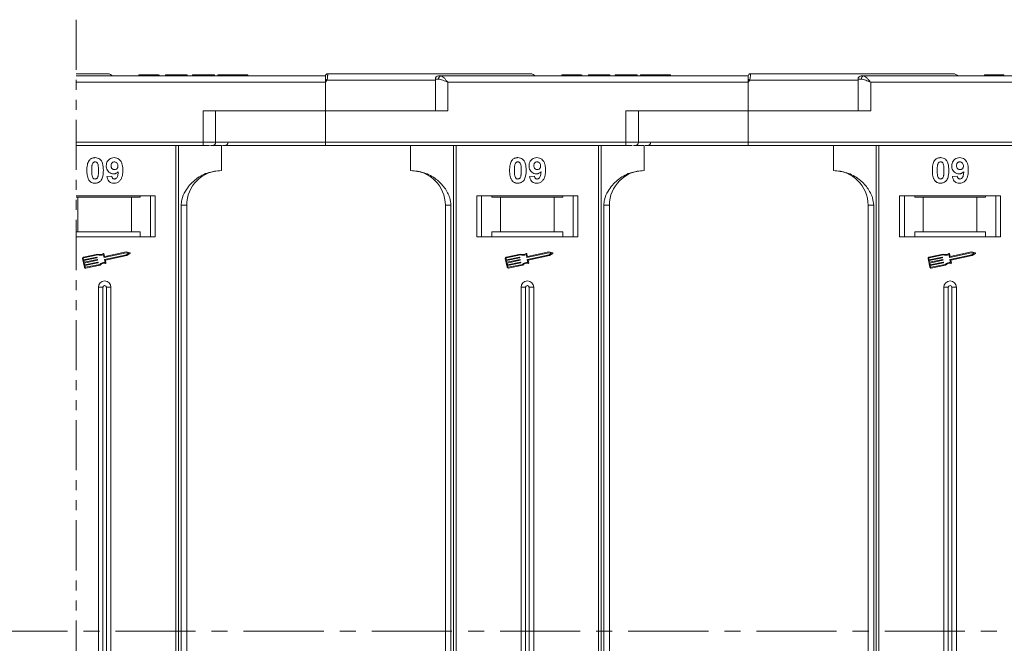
# Model space of a CAD drawing. Header units: millimetres. Extents: x -623 to 852, y 50 to 1083.
# Tile 26 of 72: x 323 to 479, y 367 to 465. Entities that reach past the tile are written whole.
import ezdxf

# ---------------------------------------------------------------- set-up
doc = ezdxf.new("R2010")
doc.units = ezdxf.units.MM
doc.linetypes.add('CENTERX2', pattern=[20.32, 12.7, -2.54, 2.54, -2.54])
doc.linetypes.add('PHANTOM2', pattern=[31.75, 15.875, -3.175, 3.175, -3.175, 3.175, -3.175])

msp = doc.modelspace()

# ---------------------------------------------------------------- linework, layer by layer
at = {"color": 3, "linetype": 'PHANTOM2', "lineweight": 9, "ltscale": 0.5}
msp.add_line((332.197, 465.427), (332.196, 270.535), dxfattribs=at)
at = {"color": 7, "linetype": 'Continuous', "lineweight": 15}
for p, q in [((371.716, 456.501), (332.197, 456.501)), ((342.152, 456.701), (342.152, 456.501)), ((343.697, 456.501), (343.697, 456.701)), ((345.248, 456.501), (345.248, 456.701)), ((345.357, 456.501), (345.357, 456.701)), ((346.383, 456.501), (346.383, 456.701)), ((346.383, 456.701), (347.345, 456.701)), ((347.345, 456.701), (347.345, 456.501)), ((347.345, 456.701), (349.46, 456.701)), ((349.46, 456.701), (349.46, 456.501)), ((349.46, 456.701), (349.781, 456.701)), ((349.781, 456.701), (349.781, 456.501)), ((350.614, 456.501), (350.614, 456.701)), ((350.614, 456.701), (354.14, 456.701)), ((354.14, 456.701), (354.14, 456.501)), ((354.652, 456.701), (354.652, 456.501)), ((357.031, 456.501), (357.031, 456.701)), ((359.396, 456.501), (359.396, 456.701)), ((371.716, 456.499), (371.716, 456.501)), ((371.95, 455.851), (371.716, 455.501)), ((389.128, 455.851), (371.95, 455.851)), ((372.066, 456.851), (372.066, 456.851)), ((389.128, 456.001), (389.128, 451.001)), ((389.637, 456.001), (389.128, 456.001)), ((438.716, 456.501), (390.01, 456.501)), ((409.152, 456.701), (409.152, 456.501)), ((410.697, 456.501), (410.697, 456.701)), ((412.248, 456.501), (412.248, 456.701)), ((412.357, 456.501), (412.357, 456.701)), ((413.383, 456.701), (414.345, 456.701)), ((413.383, 456.501), (413.383, 456.701)), ((414.345, 456.701), (414.345, 456.501)), ((414.345, 456.701), (416.46, 456.701)), ((416.46, 456.701), (416.46, 456.501)), ((416.46, 456.701), (416.781, 456.701)), ((416.781, 456.701), (416.781, 456.501)), ((417.614, 456.501), (417.614, 456.701)), ((417.614, 456.701), (421.14, 456.701)), ((421.14, 456.701), (421.14, 456.501)), ((421.652, 456.701), (421.652, 456.501)), ((424.031, 456.501), (424.031, 456.701)), ((426.396, 456.501), (426.396, 456.701)), ((438.716, 456.499), (438.716, 456.501)), ((438.95, 455.851), (438.716, 455.501)), ((456.128, 455.851), (438.95, 455.851)), ((439.066, 456.851), (439.066, 456.851)), ((456.128, 456.001), (456.128, 451.001)), ((456.637, 456.001), (456.128, 456.001)), ((505.716, 456.501), (457.01, 456.501)), ((476.152, 456.701), (476.152, 456.501)), ((477.697, 456.501), (477.697, 456.701)), ((479.248, 456.501), (479.248, 456.701)), ((332.197, 455.501), (371.716, 455.501)), ((371.716, 455.501), (371.716, 451.001)), ((391.128, 455.501), (438.716, 455.501)), ((391.128, 451.001), (391.128, 455.501)), ((438.716, 455.501), (438.716, 451.001)), ((458.128, 455.501), (505.716, 455.501)), ((458.128, 451.001), (458.128, 455.501)), ((352.305, 451.001), (352.305, 446.001)), ((371.716, 451.001), (352.305, 451.001)), ((354.305, 446.001), (354.305, 451.001)), ((371.716, 446.001), (371.716, 451.001)), ((371.716, 451.001), (391.128, 451.001)), ((419.305, 451.001), (419.305, 446.001)), ((438.716, 451.001), (419.305, 451.001)), ((421.305, 446.001), (421.305, 451.001)), ((438.716, 446.001), (438.716, 451.001)), ((438.716, 451.001), (458.128, 451.001)), ((352.305, 446.001), (332.197, 446.001)), ((332.197, 445.501), (352.305, 445.501)), ((348.005, 445.501), (348.005, 368.501)), ((348.424, 368.501), (348.424, 445.501)), ((352.305, 446.001), (352.305, 445.501)), ((354.305, 446.001), (352.305, 446.001)), ((353.511, 445.501), (355.216, 445.501)), ((371.716, 446.001), (354.305, 446.001)), ((355.216, 441.501), (355.216, 445.501)), ((419.305, 446.001), (371.716, 446.001)), ((371.716, 446.001), (371.716, 445.501)), ((371.716, 445.501), (419.305, 445.501)), ((385.216, 445.501), (385.216, 441.501)), ((392.009, 445.501), (392.009, 368.501)), ((392.428, 368.501), (392.428, 445.501)), ((415.005, 445.501), (415.005, 368.501)), ((415.424, 368.501), (415.424, 445.501)), ((419.305, 446.001), (419.305, 445.501)), ((421.305, 446.001), (419.305, 446.001)), ((420.511, 445.501), (422.216, 445.501)), ((438.716, 446.001), (421.305, 446.001)), ((422.216, 441.501), (422.216, 445.501)), ((486.305, 446.001), (438.716, 446.001)), ((438.716, 446.001), (438.716, 445.501)), ((438.716, 445.501), (486.305, 445.501)), ((452.216, 445.501), (452.216, 441.501)), ((459.009, 445.501), (459.009, 368.501)), ((459.428, 368.501), (459.428, 445.501)), ((337.075, 440.545), (337.845, 440.63)), ((404.075, 440.545), (404.845, 440.63)), ((471.075, 440.545), (471.845, 440.63)), ((344.716, 437.501), (332.197, 437.501)), ((332.197, 437.301), (332.466, 437.301)), ((332.466, 437.301), (332.466, 431.801)), ((340.966, 437.301), (332.466, 437.301)), ((340.966, 431.801), (340.966, 437.301)), ((340.966, 437.301), (342.33, 437.301)), ((342.33, 437.501), (342.33, 437.301)), ((343.966, 437.501), (343.966, 431.001)), ((344.716, 431.001), (344.716, 437.501)), ((411.716, 437.501), (395.716, 437.501)), ((395.716, 437.501), (395.716, 431.001)), ((396.466, 431.001), (396.466, 437.501)), ((398.103, 437.301), (398.103, 437.501)), ((398.103, 437.301), (399.466, 437.301)), ((399.466, 437.301), (399.466, 431.801)), ((407.966, 437.301), (399.466, 437.301)), ((407.966, 431.801), (407.966, 437.301)), ((407.966, 437.301), (409.33, 437.301)), ((409.33, 437.501), (409.33, 437.301)), ((410.966, 437.501), (410.966, 431.001)), ((411.716, 431.001), (411.716, 437.501)), ((478.716, 437.501), (462.716, 437.501)), ((462.716, 437.501), (462.716, 431.001)), ((463.466, 431.001), (463.466, 437.501)), ((465.103, 437.301), (465.103, 437.501)), ((465.103, 437.301), (466.466, 437.301)), ((466.466, 437.301), (466.466, 431.801)), ((474.966, 437.301), (466.466, 437.301)), ((474.966, 431.801), (474.966, 437.301)), ((474.966, 437.301), (476.33, 437.301)), ((476.33, 437.501), (476.33, 437.301)), ((477.966, 437.501), (477.966, 431.001)), ((478.716, 431.001), (478.716, 437.501)), ((348.831, 436.001), (348.831, 368.501)), ((349.716, 436.001), (348.831, 436.001)), ((349.716, 368.501), (349.716, 436.001)), ((390.716, 436.001), (391.602, 436.001)), ((390.716, 436.001), (390.716, 368.501)), ((391.602, 368.501), (391.602, 436.001)), ((415.831, 436.001), (415.831, 368.501)), ((416.716, 436.001), (415.831, 436.001)), ((416.716, 368.501), (416.716, 436.001)), ((457.716, 436.001), (458.602, 436.001)), ((457.716, 436.001), (457.716, 368.501)), ((458.602, 368.501), (458.602, 436.001)), ((332.466, 431.801), (332.197, 431.801)), ((332.197, 431.001), (344.716, 431.001)), ((340.966, 431.801), (332.466, 431.801)), ((342.33, 431.801), (340.966, 431.801)), ((342.33, 431.001), (342.33, 431.801)), ((395.716, 431.001), (411.716, 431.001)), ((399.466, 431.801), (398.103, 431.801)), ((398.103, 431.801), (398.103, 431.001)), ((407.966, 431.801), (399.466, 431.801)), ((409.33, 431.801), (407.966, 431.801)), ((409.33, 431.001), (409.33, 431.801)), ((462.716, 431.001), (478.716, 431.001)), ((466.466, 431.801), (465.103, 431.801)), ((465.103, 431.801), (465.103, 431.001)), ((474.966, 431.801), (466.466, 431.801)), ((476.33, 431.801), (474.966, 431.801)), ((476.33, 431.001), (476.33, 431.801)), ((333.335, 427.588), (333.383, 427.359)), ((335.634, 428.254), (333.356, 427.773)), ((335.623, 428.132), (333.38, 427.658)), ((333.383, 427.359), (335.466, 427.799)), ((335.49, 427.684), (333.408, 427.244)), ((335.501, 427.776), (335.513, 427.719)), ((336.609, 427.77), (336.515, 428.214)), ((336.699, 427.909), (336.612, 428.325)), ((340.105, 428.479), (336.644, 427.747)), ((336.716, 427.403), (340.178, 428.134)), ((340.104, 428.598), (336.734, 427.887)), ((336.827, 427.306), (340.225, 428.024)), ((340.705, 428.481), (340.104, 428.598)), ((340.547, 428.392), (340.105, 428.479)), ((340.178, 428.134), (340.547, 428.392)), ((340.225, 428.024), (340.728, 428.375)), ((400.335, 427.588), (400.383, 427.359)), ((402.634, 428.254), (400.356, 427.773)), ((402.623, 428.132), (400.38, 427.658)), ((400.383, 427.359), (402.466, 427.799)), ((402.49, 427.684), (400.408, 427.244)), ((402.501, 427.776), (402.513, 427.719)), ((403.609, 427.77), (403.515, 428.214)), ((403.699, 427.909), (403.612, 428.325)), ((407.105, 428.479), (403.644, 427.747)), ((403.716, 427.403), (407.178, 428.134)), ((407.104, 428.598), (403.734, 427.887)), ((403.827, 427.306), (407.225, 428.024)), ((407.705, 428.481), (407.104, 428.598)), ((407.547, 428.392), (407.105, 428.479)), ((407.178, 428.134), (407.547, 428.392)), ((407.225, 428.024), (407.728, 428.375)), ((467.335, 427.588), (467.383, 427.359)), ((469.634, 428.254), (467.356, 427.773)), ((469.623, 428.132), (467.38, 427.658)), ((467.383, 427.359), (469.466, 427.799)), ((469.49, 427.684), (467.408, 427.244)), ((469.501, 427.776), (469.513, 427.719)), ((470.609, 427.77), (470.515, 428.214)), ((470.699, 427.909), (470.612, 428.325)), ((474.105, 428.479), (470.644, 427.747)), ((470.716, 427.403), (474.178, 428.134)), ((474.104, 428.598), (470.734, 427.887)), ((470.827, 427.306), (474.225, 428.024)), ((474.705, 428.481), (474.104, 428.598)), ((474.547, 428.392), (474.105, 428.479)), ((474.178, 428.134), (474.547, 428.392)), ((474.225, 428.024), (474.728, 428.375)), ((333.22, 427.564), (333.511, 426.185)), ((333.408, 427.244), (333.468, 426.956)), ((333.468, 426.956), (335.551, 427.396)), ((335.575, 427.282), (333.493, 426.842)), ((333.493, 426.842), (333.553, 426.554)), ((333.553, 426.554), (335.636, 426.994)), ((335.66, 426.879), (333.578, 426.439)), ((333.578, 426.439), (333.626, 426.21)), ((333.696, 426.164), (335.938, 426.638)), ((333.72, 426.049), (335.999, 426.531)), ((335.586, 427.374), (335.598, 427.316)), ((335.671, 426.972), (335.683, 426.914)), ((336.788, 426.924), (336.694, 427.368)), ((336.921, 426.861), (336.827, 427.306)), ((400.22, 427.564), (400.511, 426.185)), ((400.408, 427.244), (400.468, 426.956)), ((400.468, 426.956), (402.551, 427.396)), ((402.575, 427.282), (400.493, 426.842)), ((400.493, 426.842), (400.553, 426.554)), ((400.553, 426.554), (402.636, 426.994)), ((402.66, 426.879), (400.578, 426.439)), ((400.578, 426.439), (400.626, 426.21)), ((400.696, 426.164), (402.938, 426.638)), ((400.72, 426.049), (402.999, 426.531)), ((402.586, 427.374), (402.598, 427.316)), ((402.671, 426.972), (402.683, 426.914)), ((403.788, 426.924), (403.694, 427.368)), ((403.921, 426.861), (403.827, 427.306)), ((467.22, 427.564), (467.511, 426.185)), ((467.408, 427.244), (467.468, 426.956)), ((467.468, 426.956), (469.551, 427.396)), ((469.575, 427.282), (467.493, 426.842)), ((467.493, 426.842), (467.553, 426.554)), ((467.553, 426.554), (469.636, 426.994)), ((469.66, 426.879), (467.578, 426.439)), ((467.578, 426.439), (467.626, 426.21)), ((467.696, 426.164), (469.938, 426.638)), ((467.72, 426.049), (469.999, 426.531)), ((469.586, 427.374), (469.598, 427.316)), ((469.671, 426.972), (469.683, 426.914)), ((470.788, 426.924), (470.694, 427.368)), ((470.921, 426.861), (470.827, 427.306)), ((335.716, 423.001), (335.716, 368.501)), ((335.716, 423.001), (336.431, 423.001)), ((336.431, 423.001), (336.431, 368.501)), ((337.001, 368.501), (337.001, 423.001)), ((337.716, 423.001), (337.001, 423.001)), ((337.716, 368.501), (337.716, 423.001)), ((402.716, 423.001), (402.716, 368.501)), ((402.716, 423.001), (403.431, 423.001)), ((403.431, 423.001), (403.431, 368.501)), ((404.001, 368.501), (404.001, 423.001)), ((404.716, 423.001), (404.001, 423.001)), ((404.716, 368.501), (404.716, 423.001)), ((469.716, 423.001), (469.716, 368.501)), ((469.716, 423.001), (470.431, 423.001)), ((470.431, 423.001), (470.431, 368.501)), ((471.001, 368.501), (471.001, 423.001)), ((471.716, 423.001), (471.001, 423.001)), ((471.716, 368.501), (471.716, 423.001)), ((335.716, 368.501), (335.716, 314.001)), ((336.431, 368.501), (336.431, 314.001)), ((337.001, 314.001), (337.001, 368.501)), ((337.716, 314.001), (337.716, 368.501)), ((348.005, 368.501), (348.005, 291.501)), ((348.424, 291.501), (348.424, 368.501)), ((348.831, 368.501), (348.831, 301.001)), ((349.716, 301.001), (349.716, 368.501)), ((390.716, 368.501), (390.716, 301.001)), ((391.602, 301.001), (391.602, 368.501)), ((392.009, 368.501), (392.009, 291.501)), ((392.428, 291.501), (392.428, 368.501)), ((402.716, 368.501), (402.716, 314.001)), ((403.431, 368.501), (403.431, 314.001)), ((404.001, 314.001), (404.001, 368.501)), ((404.716, 314.001), (404.716, 368.501)), ((415.005, 368.501), (415.005, 291.501)), ((415.424, 291.501), (415.424, 368.501)), ((415.831, 368.501), (415.831, 301.001)), ((416.716, 301.001), (416.716, 368.501)), ((457.716, 368.501), (457.716, 301.001)), ((458.602, 301.001), (458.602, 368.501)), ((459.009, 368.501), (459.009, 291.501)), ((459.428, 291.501), (459.428, 368.501)), ((469.716, 368.501), (469.716, 314.001)), ((470.431, 368.501), (470.431, 314.001)), ((471.001, 314.001), (471.001, 368.501)), ((471.716, 314.001), (471.716, 368.501))]:
    msp.add_line(p, q, dxfattribs=at)
at = {"color": 1, "linetype": 'CENTERX2', "lineweight": 13}
msp.add_line((676.246, 368.501), (-161.837, 368.501), dxfattribs=at)
at = {"color": 7, "linetype": 'Continuous', "lineweight": 15}
for centre, radius, start, end in [((337.216, 455.851), 1, 41.2946, 90), ((372.066, 456.501), 0.35, 89.99809, 179.99959), ((336.172, 388.924), 75.89, 61.87179, 62.07191), ((389.628, 456.001), 0.5, 90, 180), ((390.085, 456.057), 0.451, 99.5202, 187.08135), ((404.216, 455.851), 1, 41.2946, 90), ((439.066, 456.501), 0.35, 89.99809, 179.99959), ((403.172, 388.924), 75.89, 61.87179, 62.07191), ((456.628, 456.001), 0.5, 90, 180), ((457.085, 456.057), 0.451, 99.5202, 187.08135), ((471.216, 455.851), 1, 41.2946, 90), ((353.805, 446.001), 0.5, 270, 0), ((355.788, 446.001), 0.5, 270, 0), ((420.805, 446.001), 0.5, 270, 0), ((422.788, 446.001), 0.5, 270, 0), ((355.216, 436.001), 5.5, 90, 180), ((385.216, 436.001), 5.5, 0, 90), ((422.216, 436.001), 5.5, 90, 180), ((452.216, 436.001), 5.5, 0, 90), ((333.392, 427.601), 0.176, 101.9297, 191.9297), ((333.392, 427.601), 0.0587, 101.9297, 191.9297), ((335.472, 427.77), 0.0294, 11.9297, 101.9297), ((335.484, 427.712), 0.0294, 281.9297, 11.9297), ((335.988, 429.052), 0.99, 248.37041, 302.16635), ((335.988, 429.052), 0.873, 246.11204, 307.44471), ((336.554, 428.313), 0.0587, 11.9297, 127.44471), ((336.638, 427.776), 0.0294, 191.9297, 281.9297), ((336.728, 427.915), 0.0294, 191.9297, 281.9297), ((340.694, 428.423), 0.0587, 304.95116, 78.90824), ((400.392, 427.601), 0.176, 101.9297, 191.9297), ((400.392, 427.601), 0.0587, 101.9297, 191.9297), ((402.472, 427.77), 0.0294, 11.9297, 101.9297), ((402.484, 427.712), 0.0294, 281.9297, 11.9297), ((402.988, 429.052), 0.99, 248.37041, 302.16635), ((402.988, 429.052), 0.873, 246.11204, 307.44471), ((403.554, 428.313), 0.0587, 11.9297, 127.44471), ((403.638, 427.776), 0.0294, 191.9297, 281.9297), ((403.728, 427.915), 0.0294, 191.9297, 281.9297), ((407.694, 428.423), 0.0587, 304.95116, 78.90824), ((467.392, 427.601), 0.176, 101.9297, 191.9297), ((467.392, 427.601), 0.0587, 101.9297, 191.9297), ((469.472, 427.77), 0.0294, 11.9297, 101.9297), ((469.484, 427.712), 0.0294, 281.9297, 11.9297), ((469.988, 429.052), 0.99, 248.37041, 302.16635), ((469.988, 429.052), 0.873, 246.11204, 307.44471), ((470.554, 428.313), 0.0587, 11.9297, 127.44471), ((470.638, 427.776), 0.0294, 191.9297, 281.9297), ((470.728, 427.915), 0.0294, 191.9297, 281.9297), ((474.694, 428.423), 0.0587, 304.95116, 78.90824), ((333.684, 426.222), 0.176, 191.9297, 281.9297), ((333.684, 426.222), 0.0587, 191.9297, 281.9297), ((335.557, 427.368), 0.0294, 11.9297, 101.9297), ((335.569, 427.31), 0.0294, 281.9297, 11.9297), ((335.642, 426.966), 0.0294, 11.9297, 101.9297), ((335.654, 426.908), 0.0294, 281.9297, 11.9297), ((336.645, 425.944), 0.99, 81.69305, 135.48899), ((336.645, 425.944), 0.873, 76.41469, 137.74736), ((336.723, 427.374), 0.0294, 101.9297, 191.9297), ((336.863, 426.849), 0.0587, 256.41469, 11.9297), ((400.684, 426.222), 0.176, 191.9297, 281.9297), ((400.684, 426.222), 0.0587, 191.9297, 281.9297), ((402.557, 427.368), 0.0294, 11.9297, 101.9297), ((402.569, 427.31), 0.0294, 281.9297, 11.9297), ((402.642, 426.966), 0.0294, 11.9297, 101.9297), ((402.654, 426.908), 0.0294, 281.9297, 11.9297), ((403.645, 425.944), 0.99, 81.69305, 135.48899), ((403.645, 425.944), 0.873, 76.41469, 137.74736), ((403.723, 427.374), 0.0294, 101.9297, 191.9297), ((403.863, 426.849), 0.0587, 256.41469, 11.9297), ((467.684, 426.222), 0.176, 191.9297, 281.9297), ((467.684, 426.222), 0.0587, 191.9297, 281.9297), ((469.557, 427.368), 0.0294, 11.9297, 101.9297), ((469.569, 427.31), 0.0294, 281.9297, 11.9297), ((469.642, 426.966), 0.0294, 11.9297, 101.9297), ((469.654, 426.908), 0.0294, 281.9297, 11.9297), ((470.645, 425.944), 0.99, 81.69305, 135.48899), ((470.645, 425.944), 0.873, 76.41469, 137.74736), ((470.723, 427.374), 0.0294, 101.9297, 191.9297), ((470.863, 426.849), 0.0587, 256.41469, 11.9297), ((336.716, 423.001), 1, 0, 180), ((336.716, 423.001), 0.285, 0, 180), ((403.716, 423.001), 1, 0, 180), ((403.716, 423.001), 0.285, 0, 180), ((470.716, 423.001), 1, 0, 180), ((470.716, 423.001), 0.285, 0, 180)]:
    msp.add_arc(centre, radius, start, end, dxfattribs=at)
for points, knots in [([(337.216, 456.851), (337.17, 456.851), (337.077, 456.851), (336.306, 456.851), (335.14, 456.851), (333.723, 456.851), (332.708, 456.851), (332.197, 456.851)], [0, 0, 0, 0, 0.0777263, 0.15782402, 0.24013536, 0.30445442, 0.36105199, 0.36105199, 0.36105199, 0.36105199]), ([(343.697, 456.701), (343.563, 456.701), (343.259, 456.701), (342.807, 456.701), (342.448, 456.701), (342.194, 456.701), (342.169, 456.701), (342.152, 456.701)], [0, 0, 0, 0, 0.1552919, 0.3531453, 0.543243, 0.704067, 1, 1, 1, 1]), ([(345.248, 456.701), (345.194, 456.701), (345.086, 456.701), (344.782, 456.701), (344.317, 456.701), (343.931, 456.701), (343.697, 456.701)], [0, 0, 0, 0, 0.2064605, 0.4135145, 0.6452106, 1, 1, 1, 1]), ([(357.031, 456.701), (356.898, 456.701), (356.494, 456.701), (355.834, 456.701), (355.212, 456.701), (354.787, 456.701), (354.662, 456.701), (354.654, 456.701), (354.652, 456.701)], [0, 0, 0, 0, 0.1021706, 0.3092201, 0.51365, 0.6922749, 0.9324126, 1, 1, 1, 1]), ([(359.396, 456.701), (359.392, 456.701), (359.382, 456.701), (359.24, 456.701), (358.849, 456.701), (358.275, 456.701), (357.635, 456.701), (357.214, 456.701), (357.031, 456.701)], [0, 0, 0, 0, 0.1018882, 0.3073435, 0.4929627, 0.6786474, 0.8607914, 1, 1, 1, 1]), ([(371.716, 455.976), (371.716, 456.068), (371.716, 456.253), (371.716, 456.415), (371.716, 456.446), (371.716, 456.455)], [0, 0, 0, 0, 0.412717, 0.8254516, 1, 1, 1, 1]), ([(372.066, 456.851), (372.067, 456.844), (372.067, 456.831), (372.067, 456.728), (372.064, 456.582), (372.053, 456.399), (372.034, 456.216), (372.004, 456.029), (371.967, 455.907), (371.95, 455.851)], [0, 0, 0, 0, 0.1718456, 0.312445, 0.4991009, 0.6298393, 0.7575038, 0.8890244, 1, 1, 1, 1]), ([(404.216, 456.851), (404.17, 456.851), (404.077, 456.851), (403.306, 456.851), (402.14, 456.851), (400.669, 456.851), (399.021, 456.851), (397.081, 456.851), (394.124, 456.851), (390.69, 456.851), (386.913, 456.851), (383.677, 456.851), (380.034, 456.851), (376.045, 456.851), (373.379, 456.851), (372.066, 456.851)], [0, 0, 0, 0, 0.0777263, 0.157824, 0.2401354, 0.3044544, 0.368763, 0.4344301, 0.5000865, 0.631237, 0.695556, 0.7598647, 0.8421852, 0.9222807, 1, 1, 1, 1]), ([(391.128, 455.501), (390.858, 455.618), (390.44, 455.798), (389.942, 455.97), (389.732, 455.992), (389.637, 456.001)], [0, 0, 0, 0, 0.49841293, 0.77292805, 1, 1, 1, 1]), ([(390.01, 456.501), (390.078, 456.485), (390.222, 456.449), (390.501, 456.199), (390.81, 455.869), (391.022, 455.624), (391.128, 455.501)], [0, 0, 0, 0, 0.2343588, 0.4982155, 0.7484812, 1, 1, 1, 1]), ([(410.697, 456.701), (410.563, 456.701), (410.259, 456.701), (409.807, 456.701), (409.448, 456.701), (409.194, 456.701), (409.169, 456.701), (409.152, 456.701)], [0, 0, 0, 0, 0.1552919, 0.3531453, 0.543243, 0.704067, 1, 1, 1, 1]), ([(412.248, 456.701), (412.194, 456.701), (412.086, 456.701), (411.782, 456.701), (411.317, 456.701), (410.931, 456.701), (410.697, 456.701)], [0, 0, 0, 0, 0.2064605, 0.4135145, 0.6452106, 1, 1, 1, 1]), ([(424.031, 456.701), (423.898, 456.701), (423.494, 456.701), (422.834, 456.701), (422.212, 456.701), (421.787, 456.701), (421.662, 456.701), (421.654, 456.701), (421.652, 456.701)], [0, 0, 0, 0, 0.1021706, 0.3092201, 0.51365, 0.6922749, 0.9324126, 1, 1, 1, 1]), ([(426.396, 456.701), (426.392, 456.701), (426.382, 456.701), (426.24, 456.701), (425.849, 456.701), (425.275, 456.701), (424.635, 456.701), (424.214, 456.701), (424.031, 456.701)], [0, 0, 0, 0, 0.1018882, 0.3073435, 0.4929627, 0.6786474, 0.8607914, 1, 1, 1, 1]), ([(438.716, 455.976), (438.716, 456.068), (438.716, 456.253), (438.716, 456.415), (438.716, 456.446), (438.716, 456.455)], [0, 0, 0, 0, 0.412717, 0.8254516, 1, 1, 1, 1]), ([(439.066, 456.851), (439.067, 456.844), (439.067, 456.831), (439.067, 456.728), (439.064, 456.582), (439.053, 456.399), (439.034, 456.216), (439.004, 456.029), (438.967, 455.907), (438.95, 455.851)], [0, 0, 0, 0, 0.1718456, 0.312445, 0.4991009, 0.6298393, 0.7575038, 0.8890244, 1, 1, 1, 1]), ([(471.216, 456.851), (471.17, 456.851), (471.077, 456.851), (470.306, 456.851), (469.14, 456.851), (467.669, 456.851), (466.021, 456.851), (464.081, 456.851), (461.124, 456.851), (457.69, 456.851), (453.913, 456.851), (450.677, 456.851), (447.034, 456.851), (443.045, 456.851), (440.379, 456.851), (439.066, 456.851)], [0, 0, 0, 0, 0.0777263, 0.157824, 0.2401354, 0.3044544, 0.368763, 0.4344301, 0.5000865, 0.631237, 0.695556, 0.7598647, 0.8421852, 0.9222807, 1, 1, 1, 1]), ([(458.128, 455.501), (457.858, 455.618), (457.44, 455.798), (456.942, 455.97), (456.732, 455.992), (456.637, 456.001)], [0, 0, 0, 0, 0.49841293, 0.77292805, 1, 1, 1, 1]), ([(457.01, 456.501), (457.078, 456.485), (457.222, 456.449), (457.501, 456.199), (457.81, 455.869), (458.022, 455.624), (458.128, 455.501)], [0, 0, 0, 0, 0.2343588, 0.4982155, 0.7484812, 1, 1, 1, 1]), ([(477.697, 456.701), (477.563, 456.701), (477.259, 456.701), (476.807, 456.701), (476.448, 456.701), (476.194, 456.701), (476.169, 456.701), (476.152, 456.701)], [0, 0, 0, 0, 0.1552919, 0.3531453, 0.543243, 0.704067, 1, 1, 1, 1]), ([(479.248, 456.701), (479.194, 456.701), (479.086, 456.701), (478.782, 456.701), (478.317, 456.701), (477.931, 456.701), (477.697, 456.701)], [0, 0, 0, 0, 0.2064605, 0.4135145, 0.6452106, 1, 1, 1, 1]), ([(352.305, 445.501), (352.448, 445.501), (352.741, 445.501), (353.103, 445.501), (353.273, 445.501), (353.336, 445.501)], [0, 0, 0, 0, 0.3748158, 0.7664972, 1, 1, 1, 1]), ([(355.391, 445.501), (355.77, 445.501), (357.102, 445.501), (359.84, 445.501), (363.564, 445.501), (367.651, 445.501), (370.375, 445.501), (371.716, 445.501)], [0, 0, 0, 0, 0.0775639, 0.2725886, 0.5220201, 0.7646589, 1, 1, 1, 1]), ([(419.305, 445.501), (419.448, 445.501), (419.741, 445.501), (420.103, 445.501), (420.273, 445.501), (420.336, 445.501)], [0, 0, 0, 0, 0.3748158, 0.7664972, 1, 1, 1, 1]), ([(422.391, 445.501), (422.77, 445.501), (424.102, 445.501), (426.84, 445.501), (430.564, 445.501), (434.651, 445.501), (437.375, 445.501), (438.716, 445.501)], [0, 0, 0, 0, 0.0775633, 0.2725881, 0.5220198, 0.7646587, 1, 1, 1, 1]), ([(334.292, 443.146), (334.336, 443.197), (334.426, 443.298), (334.595, 443.414), (334.784, 443.497), (334.953, 443.535), (335.094, 443.55), (335.167, 443.552), (335.204, 443.553)], [0, 0, 0, 0, 0.1937762, 0.3936, 0.5878635, 0.7889077, 0.894169, 1, 1, 1, 1]), ([(335.204, 443.553), (335.339, 443.543), (335.611, 443.522), (335.963, 443.324), (336.235, 443.03), (336.486, 442.43), (336.501, 441.907), (336.511, 441.521)], [0, 0, 0, 0, 0.147566, 0.2966882, 0.4312776, 0.580404, 1, 1, 1, 1]), ([(336.973, 442.248), (336.981, 442.383), (336.996, 442.653), (337.163, 443.032), (337.443, 443.329), (337.814, 443.523), (338.088, 443.542), (338.231, 443.553)], [0, 0, 0, 0, 0.1979267, 0.3977284, 0.5974133, 0.7905838, 1, 1, 1, 1]), ([(338.231, 443.553), (338.366, 443.542), (338.638, 443.521), (338.998, 443.318), (339.29, 443.013), (339.53, 442.478), (339.584, 441.969), (339.588, 441.614), (339.588, 441.555)], [0, 0, 0, 0, 0.148288, 0.2977445, 0.4437132, 0.6077915, 0.9347078, 1, 1, 1, 1]), ([(401.292, 443.146), (401.336, 443.197), (401.426, 443.298), (401.595, 443.414), (401.784, 443.497), (401.953, 443.535), (402.094, 443.55), (402.167, 443.552), (402.204, 443.553)], [0, 0, 0, 0, 0.1937762, 0.3936, 0.5878635, 0.7889077, 0.894169, 1, 1, 1, 1]), ([(402.204, 443.553), (402.339, 443.543), (402.611, 443.522), (402.963, 443.324), (403.235, 443.03), (403.486, 442.43), (403.501, 441.907), (403.511, 441.521)], [0, 0, 0, 0, 0.147566, 0.2966882, 0.4312776, 0.580404, 1, 1, 1, 1]), ([(403.973, 442.248), (403.981, 442.383), (403.996, 442.653), (404.163, 443.032), (404.443, 443.329), (404.814, 443.523), (405.088, 443.542), (405.231, 443.553)], [0, 0, 0, 0, 0.1979267, 0.3977284, 0.5974133, 0.7905838, 1, 1, 1, 1]), ([(405.231, 443.553), (405.366, 443.542), (405.638, 443.521), (405.998, 443.318), (406.29, 443.013), (406.53, 442.478), (406.584, 441.969), (406.588, 441.614), (406.588, 441.555)], [0, 0, 0, 0, 0.148288, 0.2977445, 0.4437132, 0.6077915, 0.9347078, 1, 1, 1, 1]), ([(468.292, 443.146), (468.336, 443.197), (468.426, 443.298), (468.595, 443.414), (468.784, 443.497), (468.953, 443.535), (469.094, 443.55), (469.167, 443.552), (469.204, 443.553)], [0, 0, 0, 0, 0.1937762, 0.3936, 0.5878635, 0.7889077, 0.894169, 1, 1, 1, 1]), ([(469.204, 443.553), (469.339, 443.543), (469.611, 443.522), (469.963, 443.324), (470.235, 443.03), (470.486, 442.43), (470.501, 441.907), (470.511, 441.521)], [0, 0, 0, 0, 0.147566, 0.2966882, 0.4312776, 0.580404, 1, 1, 1, 1]), ([(470.973, 442.248), (470.981, 442.383), (470.996, 442.653), (471.163, 443.032), (471.443, 443.329), (471.814, 443.523), (472.088, 443.542), (472.231, 443.553)], [0, 0, 0, 0, 0.1979267, 0.3977284, 0.5974133, 0.7905838, 1, 1, 1, 1]), ([(472.231, 443.553), (472.366, 443.542), (472.638, 443.521), (472.998, 443.318), (473.29, 443.013), (473.53, 442.478), (473.584, 441.969), (473.588, 441.614), (473.588, 441.555)], [0, 0, 0, 0, 0.148288, 0.2977445, 0.4437132, 0.6077915, 0.9347078, 1, 1, 1, 1]), ([(333.896, 441.529), (333.898, 441.662), (333.903, 441.965), (333.975, 442.495), (334.116, 442.917), (334.274, 443.124), (334.292, 443.146)], [0, 0, 0, 0, 0.2367308, 0.5375555, 0.9496679, 1, 1, 1, 1]), ([(334.665, 441.529), (334.666, 441.595), (334.667, 441.729), (334.672, 441.909), (334.683, 442.07), (334.697, 442.212), (334.715, 442.354), (334.739, 442.447), (334.751, 442.493)], [0, 0, 0, 0, 0.2059417, 0.4119594, 0.558149, 0.7045024, 0.8518015, 1, 1, 1, 1]), ([(334.751, 442.493), (334.774, 442.563), (334.813, 442.675), (334.921, 442.8), (335.044, 442.867), (335.143, 442.883), (335.197, 442.886), (335.204, 442.886)], [0, 0, 0, 0, 0.33480351, 0.54256063, 0.75038199, 0.9707212, 1, 1, 1, 1]), ([(335.204, 442.886), (335.26, 442.881), (335.363, 442.871), (335.494, 442.794), (335.607, 442.646), (335.703, 442.372), (335.737, 441.98), (335.74, 441.68), (335.742, 441.529)], [0, 0, 0, 0, 0.10461361, 0.18881412, 0.27351189, 0.44412695, 0.71948087, 1, 1, 1, 1]), ([(338.155, 440.989), (338.019, 441.001), (337.747, 441.026), (337.396, 441.242), (337.129, 441.548), (336.99, 441.902), (336.978, 442.144), (336.973, 442.248)], [0, 0, 0, 0, 0.2101886, 0.42177326, 0.62360346, 0.83703437, 1, 1, 1, 1]), ([(337.742, 442.287), (337.746, 442.374), (337.753, 442.512), (337.827, 442.691), (337.936, 442.799), (338.08, 442.873), (338.186, 442.881), (338.246, 442.886)], [0, 0, 0, 0, 0.29132017, 0.46553926, 0.64163153, 0.79866396, 1, 1, 1, 1]), ([(338.285, 441.655), (338.217, 441.661), (338.091, 441.672), (337.928, 441.766), (337.816, 441.897), (337.751, 442.078), (337.746, 442.209), (337.742, 442.287)], [0, 0, 0, 0, 0.2139369, 0.3980753, 0.5830907, 0.7516657, 1, 1, 1, 1]), ([(338.246, 442.886), (338.314, 442.879), (338.451, 442.865), (338.625, 442.748), (338.753, 442.59), (338.811, 442.407), (338.816, 442.286), (338.819, 442.231)], [0, 0, 0, 0, 0.2079545, 0.4204057, 0.6273197, 0.8277075, 1, 1, 1, 1]), ([(338.819, 442.231), (338.814, 442.151), (338.807, 442.018), (338.72, 441.849), (338.6, 441.74), (338.45, 441.666), (338.34, 441.659), (338.285, 441.655)], [0, 0, 0, 0, 0.2673945, 0.4472142, 0.6271221, 0.8130653, 1, 1, 1, 1]), ([(400.896, 441.529), (400.898, 441.662), (400.903, 441.965), (400.975, 442.495), (401.116, 442.917), (401.274, 443.124), (401.292, 443.146)], [0, 0, 0, 0, 0.2367308, 0.5375555, 0.9496679, 1, 1, 1, 1]), ([(401.665, 441.529), (401.666, 441.595), (401.667, 441.729), (401.672, 441.909), (401.683, 442.07), (401.697, 442.212), (401.715, 442.354), (401.739, 442.447), (401.751, 442.493)], [0, 0, 0, 0, 0.2059417, 0.4119594, 0.558149, 0.7045024, 0.8518015, 1, 1, 1, 1]), ([(401.751, 442.493), (401.774, 442.563), (401.813, 442.675), (401.921, 442.8), (402.044, 442.867), (402.143, 442.883), (402.197, 442.886), (402.204, 442.886)], [0, 0, 0, 0, 0.33480351, 0.54256063, 0.75038199, 0.9707212, 1, 1, 1, 1]), ([(402.204, 442.886), (402.26, 442.881), (402.363, 442.871), (402.494, 442.794), (402.607, 442.646), (402.703, 442.372), (402.737, 441.98), (402.74, 441.68), (402.742, 441.529)], [0, 0, 0, 0, 0.10461361, 0.18881412, 0.27351189, 0.44412695, 0.71948087, 1, 1, 1, 1]), ([(405.155, 440.989), (405.019, 441.001), (404.747, 441.026), (404.396, 441.242), (404.129, 441.548), (403.99, 441.902), (403.978, 442.144), (403.973, 442.248)], [0, 0, 0, 0, 0.2101886, 0.42177326, 0.62360346, 0.83703437, 1, 1, 1, 1]), ([(404.742, 442.287), (404.746, 442.374), (404.753, 442.512), (404.827, 442.691), (404.936, 442.799), (405.08, 442.873), (405.186, 442.881), (405.246, 442.886)], [0, 0, 0, 0, 0.29132017, 0.46553926, 0.64163153, 0.79866396, 1, 1, 1, 1]), ([(405.285, 441.655), (405.217, 441.661), (405.091, 441.672), (404.928, 441.766), (404.816, 441.897), (404.751, 442.078), (404.746, 442.209), (404.742, 442.287)], [0, 0, 0, 0, 0.2139369, 0.3980753, 0.5830907, 0.7516657, 1, 1, 1, 1]), ([(405.246, 442.886), (405.314, 442.879), (405.451, 442.865), (405.625, 442.748), (405.753, 442.59), (405.811, 442.407), (405.816, 442.286), (405.819, 442.231)], [0, 0, 0, 0, 0.2079545, 0.4204057, 0.6273197, 0.8277075, 1, 1, 1, 1]), ([(405.819, 442.231), (405.814, 442.151), (405.807, 442.018), (405.72, 441.849), (405.6, 441.74), (405.45, 441.666), (405.34, 441.659), (405.285, 441.655)], [0, 0, 0, 0, 0.2673945, 0.4472142, 0.6271221, 0.8130653, 1, 1, 1, 1]), ([(467.896, 441.529), (467.898, 441.662), (467.903, 441.965), (467.975, 442.495), (468.116, 442.917), (468.274, 443.124), (468.292, 443.146)], [0, 0, 0, 0, 0.2367308, 0.5375555, 0.9496679, 1, 1, 1, 1]), ([(468.665, 441.529), (468.666, 441.595), (468.667, 441.729), (468.672, 441.909), (468.683, 442.07), (468.697, 442.212), (468.715, 442.354), (468.739, 442.447), (468.751, 442.493)], [0, 0, 0, 0, 0.2059417, 0.4119594, 0.558149, 0.7045024, 0.8518015, 1, 1, 1, 1]), ([(468.751, 442.493), (468.774, 442.563), (468.813, 442.675), (468.921, 442.8), (469.044, 442.867), (469.143, 442.883), (469.197, 442.886), (469.204, 442.886)], [0, 0, 0, 0, 0.3348035, 0.5425606, 0.750382, 0.9707212, 1, 1, 1, 1]), ([(469.204, 442.886), (469.26, 442.881), (469.363, 442.871), (469.494, 442.794), (469.607, 442.646), (469.703, 442.372), (469.737, 441.98), (469.74, 441.68), (469.742, 441.529)], [0, 0, 0, 0, 0.10461361, 0.18881412, 0.27351189, 0.44412695, 0.71948087, 1, 1, 1, 1]), ([(472.155, 440.989), (472.019, 441.001), (471.747, 441.026), (471.396, 441.242), (471.129, 441.548), (470.99, 441.902), (470.978, 442.144), (470.973, 442.248)], [0, 0, 0, 0, 0.2101886, 0.42177326, 0.62360346, 0.83703437, 1, 1, 1, 1]), ([(471.742, 442.287), (471.746, 442.374), (471.753, 442.512), (471.827, 442.691), (471.936, 442.799), (472.08, 442.873), (472.186, 442.881), (472.246, 442.886)], [0, 0, 0, 0, 0.2913202, 0.4655393, 0.6416315, 0.798664, 1, 1, 1, 1]), ([(472.285, 441.655), (472.217, 441.661), (472.091, 441.672), (471.928, 441.766), (471.816, 441.897), (471.751, 442.078), (471.746, 442.209), (471.742, 442.287)], [0, 0, 0, 0, 0.2139369, 0.3980753, 0.5830907, 0.7516657, 1, 1, 1, 1]), ([(472.246, 442.886), (472.314, 442.879), (472.451, 442.865), (472.625, 442.748), (472.753, 442.59), (472.811, 442.407), (472.816, 442.286), (472.819, 442.231)], [0, 0, 0, 0, 0.2079545, 0.4204057, 0.6273197, 0.8277075, 1, 1, 1, 1]), ([(472.819, 442.231), (472.814, 442.151), (472.807, 442.018), (472.72, 441.849), (472.6, 441.74), (472.45, 441.666), (472.34, 441.659), (472.285, 441.655)], [0, 0, 0, 0, 0.2673945, 0.4472142, 0.6271221, 0.8130653, 1, 1, 1, 1]), ([(334.289, 439.912), (334.249, 439.967), (334.17, 440.076), (334.062, 440.313), (333.971, 440.621), (333.922, 440.958), (333.899, 441.262), (333.897, 441.44), (333.896, 441.529)], [0, 0, 0, 0, 0.11844057, 0.2393457, 0.45959323, 0.68492476, 0.84223987, 1, 1, 1, 1]), ([(335.204, 440.168), (335.135, 440.176), (335.025, 440.189), (334.897, 440.277), (334.792, 440.43), (334.7, 440.705), (334.671, 441.095), (334.667, 441.383), (334.665, 441.529)], [0, 0, 0, 0, 0.1253702, 0.2022903, 0.2791788, 0.4647576, 0.7305818, 1, 1, 1, 1]), ([(335.656, 440.561), (335.633, 440.492), (335.595, 440.38), (335.487, 440.255), (335.366, 440.189), (335.267, 440.171), (335.212, 440.168), (335.204, 440.168)], [0, 0, 0, 0, 0.3336776, 0.5404125, 0.7472639, 0.9612091, 1, 1, 1, 1]), ([(335.742, 441.529), (335.742, 441.462), (335.741, 441.329), (335.735, 441.148), (335.725, 440.986), (335.711, 440.844), (335.692, 440.701), (335.668, 440.607), (335.656, 440.561)], [0, 0, 0, 0, 0.2052705, 0.4106164, 0.5571497, 0.7038442, 0.8514711, 1, 1, 1, 1]), ([(336.511, 441.521), (336.509, 441.387), (336.504, 441.084), (336.433, 440.565), (336.295, 440.145), (336.138, 439.938), (336.115, 439.908)], [0, 0, 0, 0, 0.2372812, 0.5385907, 0.9326774, 1, 1, 1, 1]), ([(338.173, 439.501), (338.037, 439.513), (337.792, 439.533), (337.478, 439.714), (337.235, 439.995), (337.121, 440.292), (337.085, 440.491), (337.075, 440.545)], [0, 0, 0, 0, 0.2427882, 0.4388655, 0.6348012, 0.9009361, 1, 1, 1, 1]), ([(337.845, 440.63), (337.858, 440.55), (337.879, 440.427), (337.969, 440.283), (338.073, 440.205), (338.18, 440.172), (338.247, 440.169), (338.272, 440.168)], [0, 0, 0, 0, 0.3447142, 0.5290593, 0.7142089, 0.8921959, 1, 1, 1, 1]), ([(338.877, 441.324), (338.831, 441.275), (338.737, 441.176), (338.59, 441.087), (338.464, 441.035), (338.365, 441.008), (338.261, 440.992), (338.19, 440.99), (338.155, 440.989)], [0, 0, 0, 0, 0.24349124, 0.49626585, 0.61820988, 0.7417038, 0.87015842, 1, 1, 1, 1]), ([(339.588, 441.555), (339.585, 441.422), (339.577, 441.02), (339.486, 440.465), (339.208, 439.956), (338.861, 439.654), (338.491, 439.516), (338.258, 439.505), (338.173, 439.501)], [0, 0, 0, 0, 0.1423372, 0.4291269, 0.5899433, 0.7512055, 0.9098946, 1, 1, 1, 1]), ([(338.272, 440.168), (338.326, 440.174), (338.434, 440.185), (338.586, 440.283), (338.727, 440.453), (338.836, 440.815), (338.861, 441.117), (338.877, 441.324)], [0, 0, 0, 0, 0.1120155, 0.2243547, 0.3677679, 0.565827, 1, 1, 1, 1]), ([(355.216, 441.501), (354.456, 441.425), (352.936, 441.272), (350.915, 440.082), (349.583, 438.532), (348.922, 437.088), (348.856, 436.296), (348.831, 436.001)], [0, 0, 0, 0, 0.2490962, 0.4982428, 0.745205, 0.90541, 1, 1, 1, 1]), ([(391.602, 436.001), (391.558, 436.392), (391.447, 437.391), (390.623, 438.845), (389.254, 440.258), (387.388, 441.295), (385.938, 441.433), (385.216, 441.501)], [0, 0, 0, 0, 0.12571337, 0.32127574, 0.5244662, 0.76348402, 1, 1, 1, 1]), ([(401.289, 439.912), (401.249, 439.967), (401.17, 440.076), (401.062, 440.313), (400.971, 440.621), (400.922, 440.958), (400.899, 441.262), (400.897, 441.44), (400.896, 441.529)], [0, 0, 0, 0, 0.11844057, 0.2393457, 0.45959323, 0.68492476, 0.84223987, 1, 1, 1, 1]), ([(402.204, 440.168), (402.135, 440.176), (402.025, 440.189), (401.897, 440.277), (401.792, 440.43), (401.7, 440.705), (401.671, 441.095), (401.667, 441.383), (401.665, 441.529)], [0, 0, 0, 0, 0.1253702, 0.2022903, 0.2791788, 0.4647576, 0.7305818, 1, 1, 1, 1]), ([(402.656, 440.561), (402.633, 440.492), (402.595, 440.38), (402.487, 440.255), (402.366, 440.189), (402.267, 440.171), (402.212, 440.168), (402.204, 440.168)], [0, 0, 0, 0, 0.3336776, 0.5404125, 0.7472639, 0.9612091, 1, 1, 1, 1]), ([(402.742, 441.529), (402.742, 441.462), (402.741, 441.329), (402.735, 441.148), (402.725, 440.986), (402.711, 440.844), (402.692, 440.701), (402.668, 440.607), (402.656, 440.561)], [0, 0, 0, 0, 0.2052705, 0.4106164, 0.5571497, 0.7038442, 0.8514711, 1, 1, 1, 1]), ([(403.511, 441.521), (403.509, 441.387), (403.504, 441.084), (403.433, 440.565), (403.295, 440.145), (403.138, 439.938), (403.115, 439.908)], [0, 0, 0, 0, 0.2372812, 0.5385907, 0.9326774, 1, 1, 1, 1]), ([(405.173, 439.501), (405.037, 439.513), (404.792, 439.533), (404.478, 439.714), (404.235, 439.995), (404.121, 440.292), (404.085, 440.491), (404.075, 440.545)], [0, 0, 0, 0, 0.2427882, 0.4388655, 0.6348012, 0.9009361, 1, 1, 1, 1]), ([(404.845, 440.63), (404.858, 440.55), (404.879, 440.427), (404.969, 440.283), (405.073, 440.205), (405.18, 440.172), (405.247, 440.169), (405.272, 440.168)], [0, 0, 0, 0, 0.3447142, 0.5290593, 0.7142089, 0.8921959, 1, 1, 1, 1]), ([(405.877, 441.324), (405.831, 441.275), (405.737, 441.176), (405.59, 441.087), (405.464, 441.035), (405.365, 441.008), (405.261, 440.992), (405.19, 440.99), (405.155, 440.989)], [0, 0, 0, 0, 0.24349124, 0.49626585, 0.61820988, 0.7417038, 0.87015842, 1, 1, 1, 1]), ([(406.588, 441.555), (406.585, 441.422), (406.577, 441.02), (406.486, 440.465), (406.208, 439.956), (405.861, 439.654), (405.491, 439.516), (405.258, 439.505), (405.173, 439.501)], [0, 0, 0, 0, 0.1423372, 0.4291269, 0.5899433, 0.7512055, 0.9098946, 1, 1, 1, 1]), ([(405.272, 440.168), (405.326, 440.174), (405.434, 440.185), (405.586, 440.283), (405.727, 440.453), (405.836, 440.815), (405.861, 441.117), (405.877, 441.324)], [0, 0, 0, 0, 0.1120155, 0.2243547, 0.3677679, 0.565827, 1, 1, 1, 1]), ([(422.216, 441.501), (421.456, 441.425), (419.936, 441.272), (417.915, 440.082), (416.583, 438.532), (415.922, 437.088), (415.856, 436.296), (415.831, 436.001)], [0, 0, 0, 0, 0.2490962, 0.4982428, 0.745205, 0.90541, 1, 1, 1, 1]), ([(458.602, 436.001), (458.558, 436.392), (458.447, 437.391), (457.623, 438.845), (456.254, 440.258), (454.388, 441.295), (452.938, 441.433), (452.216, 441.501)], [0, 0, 0, 0, 0.1257134, 0.3212757, 0.5244662, 0.763484, 1, 1, 1, 1]), ([(468.289, 439.912), (468.249, 439.967), (468.17, 440.076), (468.062, 440.313), (467.971, 440.621), (467.922, 440.958), (467.899, 441.262), (467.897, 441.44), (467.896, 441.529)], [0, 0, 0, 0, 0.11844057, 0.2393457, 0.45959323, 0.68492476, 0.84223987, 1, 1, 1, 1]), ([(469.204, 440.168), (469.135, 440.176), (469.025, 440.189), (468.897, 440.277), (468.792, 440.43), (468.7, 440.705), (468.671, 441.095), (468.667, 441.383), (468.665, 441.529)], [0, 0, 0, 0, 0.1253702, 0.2022903, 0.2791788, 0.4647576, 0.7305818, 1, 1, 1, 1]), ([(469.656, 440.561), (469.633, 440.492), (469.595, 440.38), (469.487, 440.255), (469.366, 440.189), (469.267, 440.171), (469.212, 440.168), (469.204, 440.168)], [0, 0, 0, 0, 0.3336776, 0.5404125, 0.7472639, 0.9612091, 1, 1, 1, 1]), ([(469.742, 441.529), (469.742, 441.462), (469.741, 441.329), (469.735, 441.148), (469.725, 440.986), (469.711, 440.844), (469.692, 440.701), (469.668, 440.607), (469.656, 440.561)], [0, 0, 0, 0, 0.2052705, 0.4106164, 0.5571497, 0.7038442, 0.8514711, 1, 1, 1, 1]), ([(470.511, 441.521), (470.509, 441.387), (470.504, 441.084), (470.433, 440.565), (470.295, 440.145), (470.138, 439.938), (470.115, 439.908)], [0, 0, 0, 0, 0.2372812, 0.5385907, 0.9326774, 1, 1, 1, 1]), ([(472.173, 439.501), (472.037, 439.513), (471.792, 439.533), (471.478, 439.714), (471.235, 439.995), (471.121, 440.292), (471.085, 440.491), (471.075, 440.545)], [0, 0, 0, 0, 0.2427882, 0.4388655, 0.6348012, 0.9009361, 1, 1, 1, 1]), ([(471.845, 440.63), (471.858, 440.55), (471.879, 440.427), (471.969, 440.283), (472.073, 440.205), (472.18, 440.172), (472.247, 440.169), (472.272, 440.168)], [0, 0, 0, 0, 0.3447142, 0.5290593, 0.7142089, 0.8921959, 1, 1, 1, 1]), ([(472.877, 441.324), (472.831, 441.275), (472.737, 441.176), (472.59, 441.087), (472.464, 441.035), (472.365, 441.008), (472.261, 440.992), (472.19, 440.99), (472.155, 440.989)], [0, 0, 0, 0, 0.24349124, 0.49626585, 0.61820988, 0.7417038, 0.87015842, 1, 1, 1, 1]), ([(473.588, 441.555), (473.585, 441.422), (473.577, 441.02), (473.486, 440.465), (473.208, 439.956), (472.861, 439.654), (472.491, 439.516), (472.258, 439.505), (472.173, 439.501)], [0, 0, 0, 0, 0.1423372, 0.4291269, 0.5899433, 0.7512055, 0.9098946, 1, 1, 1, 1]), ([(472.272, 440.168), (472.326, 440.174), (472.434, 440.185), (472.586, 440.283), (472.727, 440.453), (472.836, 440.815), (472.861, 441.117), (472.877, 441.324)], [0, 0, 0, 0, 0.1120155, 0.2243547, 0.3677679, 0.565827, 1, 1, 1, 1]), ([(335.204, 439.501), (335.137, 439.504), (335.002, 439.508), (334.804, 439.552), (334.614, 439.63), (334.469, 439.728), (334.362, 439.826), (334.313, 439.884), (334.289, 439.912)], [0, 0, 0, 0, 0.1926347, 0.388697, 0.5820148, 0.7830443, 0.8909593, 1, 1, 1, 1]), ([(336.115, 439.908), (336.071, 439.857), (335.981, 439.756), (335.812, 439.64), (335.623, 439.557), (335.454, 439.519), (335.313, 439.504), (335.24, 439.502), (335.204, 439.501)], [0, 0, 0, 0, 0.1937693, 0.3935642, 0.587886, 0.7891312, 0.8942826, 1, 1, 1, 1]), ([(402.204, 439.501), (402.137, 439.504), (402.002, 439.508), (401.804, 439.552), (401.614, 439.63), (401.469, 439.728), (401.362, 439.826), (401.313, 439.884), (401.289, 439.912)], [0, 0, 0, 0, 0.1926347, 0.388697, 0.5820148, 0.7830443, 0.8909593, 1, 1, 1, 1]), ([(403.115, 439.908), (403.071, 439.857), (402.981, 439.756), (402.812, 439.64), (402.623, 439.557), (402.454, 439.519), (402.313, 439.504), (402.24, 439.502), (402.204, 439.501)], [0, 0, 0, 0, 0.1937693, 0.3935642, 0.587886, 0.7891312, 0.8942826, 1, 1, 1, 1]), ([(469.204, 439.501), (469.137, 439.504), (469.002, 439.508), (468.804, 439.552), (468.614, 439.63), (468.469, 439.728), (468.362, 439.826), (468.313, 439.884), (468.289, 439.912)], [0, 0, 0, 0, 0.1926347, 0.388697, 0.5820148, 0.7830443, 0.8909593, 1, 1, 1, 1]), ([(470.115, 439.908), (470.071, 439.857), (469.981, 439.756), (469.812, 439.64), (469.623, 439.557), (469.454, 439.519), (469.313, 439.504), (469.24, 439.502), (469.204, 439.501)], [0, 0, 0, 0, 0.1937693, 0.3935642, 0.587886, 0.7891312, 0.8942826, 1, 1, 1, 1])]:
    msp.add_open_spline(points, degree=3, knots=knots, dxfattribs=at)
for points in [[(371.716, 455.501), (371.716, 455.584), (371.716, 455.75), (371.716, 455.901), (371.716, 455.976)], [(389.628, 456.501), (389.646, 456.501), (389.681, 456.501), (389.9, 456.501), (390.01, 456.501)], [(438.716, 455.501), (438.716, 455.584), (438.716, 455.75), (438.716, 455.901), (438.716, 455.976)], [(456.628, 456.501), (456.646, 456.501), (456.681, 456.501), (456.9, 456.501), (457.01, 456.501)]]:
    msp.add_open_spline(points, degree=3, dxfattribs=at)

doc.saveas('drawing.dxf')
